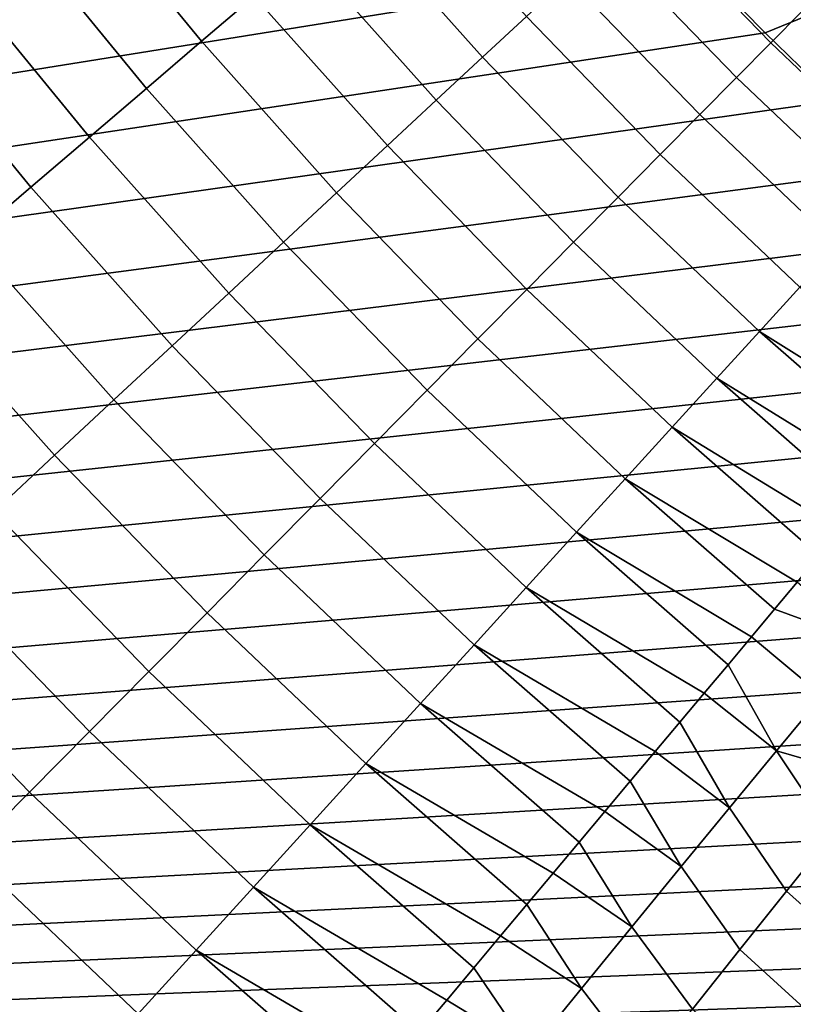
# Model space of a CAD drawing. Header units: metres. Extents: x -109 to 109, y -342 to 66.
# Tile 154 of 256: x -25.83 to -20.7, y -27.44 to -20.91. Entities that reach past the tile are written whole.
import ezdxf

# ---------------------------------------------------------------- set-up
doc = ezdxf.new("R2010")
doc.units = ezdxf.units.M
doc.layers.add('solid_K_24_62_16_000B91', color=7, linetype='CONTINUOUS')

msp = doc.modelspace()

# ---------------------------------------------------------------- linework, layer by layer
at = {"layer": 'solid_K_24_62_16_000B91'}
for points in [[(-61.771374, -10.24525, 21), (-76.5, -10.245251, 21), (-76.5, -29.377958, 21), (-24.64761, -29.377958, 21)], [(-61.771374, -10.24525, 21), (-24.64761, -29.377958, 21), (-47.042751, -10.245263, 21)], [(-47.042751, -10.245263, 21), (-24.64761, -29.377958, 21), (-25.819233, -28.353769, 21)], [(-47.042751, -10.245263, 21), (-25.819233, -28.353769, 21), (-25.840313, -28.334558, 21)], [(-25.93495, -14.301143, -21), (-25.616135, -14.864654, -21), (-76.5, -29.377958, -21)], [(-25.616135, -14.864654, -21), (-25.285139, -15.420962, -21), (-76.5, -29.377958, -21)], [(-25.285139, -15.420962, -21), (-24.941994, -15.970012, -21), (-76.5, -29.377958, -21)], [(-24.941994, -15.970012, -21), (-24.587002, -16.511318, -21), (-76.5, -29.377958, -21)], [(-24.587002, -16.511318, -21), (-24.220196, -17.044836, -21), (-76.5, -29.377958, -21)], [(-24.220196, -17.044836, -21), (-23.841885, -17.57011, -21), (-76.5, -29.377958, -21)], [(-23.841885, -17.57011, -21), (-23.45212, -18.087078, -21), (-76.5, -29.377958, -21)], [(-23.45212, -18.087078, -21), (-23.051207, -18.595325, -21), (-76.5, -29.377958, -21)], [(-23.051207, -18.595325, -21), (-22.639231, -19.094753, -21), (-76.5, -29.377958, -21)], [(-22.639231, -19.094753, -21), (-22.216471, -19.585011, -21), (-76.5, -29.377958, -21)], [(-22.216471, -19.585011, -21), (-21.783081, -20.065935, -21), (-76.5, -29.377958, -21)], [(-24.624687, -21.054716, 22.891914), (-24.274208, -20.755049, 23.237957), (-25.116007, -19.728035, 23.237957), (-25.47864, -20.012875, 22.891914)], [(-22.760145, -21.160191, 24.004654), (-22.469542, -20.890015, 24.422907), (-23.318512, -19.937904, 24.422907), (-23.620096, -20.195766, 24.004654)], [(-24.989332, -21.366497, 22.572214), (-24.624687, -21.054716, 22.891914), (-25.47864, -20.012875, 22.891914), (-25.85593, -20.309227, 22.572214)], [(-20.848984, -21.065655, 25.801367), (-20.642162, -20.856684, 26.297287), (-21.491327, -19.980566, 26.297287), (-21.706657, -20.180758, 25.801367)], [(-21.783081, -20.065935, -21), (-21.339279, -20.537268, -21), (-76.5, -29.377958, -21)], [(-23.067434, -21.445877, 23.609257), (-22.760145, -21.160191, 24.004654), (-23.620096, -20.195766, 24.004654), (-23.938993, -20.468433, 23.609257)], [(-21.075001, -21.29402, 25.322672), (-20.848984, -21.065655, 25.801367), (-21.706657, -20.180758, 25.801367), (-21.941971, -20.39953, 25.322672)], [(-25.367001, -21.689415, 22.279858), (-24.989332, -21.366497, 22.572214), (-25.85593, -20.309227, 22.572214), (-26.246698, -20.616165, 22.279858)], [(-21.319502, -21.541063, 24.862705), (-21.075001, -21.29402, 25.322672), (-21.941971, -20.39953, 25.322672), (-22.196531, -20.636196, 24.862705)], [(-23.390444, -21.746181, 23.237957), (-23.067434, -21.445877, 23.609257), (-23.938993, -20.468433, 23.609257), (-24.274208, -20.755049, 23.237957)], [(-21.339279, -20.537268, -21), (-20.885305, -20.99877, -21), (-76.5, -29.377958, -21)], [(-20.392815, -20.796446, -21.014477), (-20.885305, -20.99877, -21), (-21.339279, -20.537268, -21)], [(-25.756512, -22.022455, 22.015762), (-25.367001, -21.689415, 22.279858), (-26.246698, -20.616165, 22.279858), (-26.649715, -20.932728, 22.015762)], [(-21.581726, -21.806011, 24.422907), (-21.319502, -21.541063, 24.862705), (-22.196531, -20.636196, 24.862705), (-22.469542, -20.890015, 24.422907)], [(-23.728161, -22.06016, 22.891914), (-23.390444, -21.746181, 23.237957), (-24.274208, -20.755049, 23.237957), (-24.624687, -21.054716, 22.891914)], [(-20.392815, -20.796446, -21.014477), (-20.42131, -21.450275, -21), (-20.885305, -20.99877, -21)], [(-21.860847, -22.088034, 24.004654), (-21.581726, -21.806011, 24.422907), (-22.469542, -20.890015, 24.422907), (-22.760145, -21.160191, 24.004654)], [(-19.955269, -21.914133, 25.801367), (-19.757313, -21.696745, 26.297287), (-20.642162, -20.856684, 26.297287), (-20.848984, -21.065655, 25.801367)], [(-26.156643, -22.364578, 21.780754), (-25.756512, -22.022455, 22.015762), (-26.649715, -20.932728, 22.015762), (-27.063725, -21.257921, 21.780754)], [(-20.885305, -20.99877, -21), (-20.42131, -21.450275, -21), (-76.5, -29.377958, -21)], [(-24.079531, -22.386829, 22.572214), (-23.728161, -22.06016, 22.891914), (-24.624687, -21.054716, 22.891914), (-24.989332, -21.366497, 22.572214)], [(-20.171597, -22.151695, 25.322672), (-19.955269, -21.914133, 25.801367), (-20.848984, -21.065655, 25.801367), (-21.075001, -21.29402, 25.322672)], [(-22.155994, -22.386248, 23.609257), (-21.860847, -22.088034, 24.004654), (-22.760145, -21.160191, 24.004654), (-23.067434, -21.445877, 23.609257)], [(-20.405617, -22.408689, 24.862705), (-20.171597, -22.151695, 25.322672), (-21.075001, -21.29402, 25.322672), (-21.319502, -21.541063, 24.862705)], [(-24.443451, -22.725166, 22.279858), (-24.079531, -22.386829, 22.572214), (-24.989332, -21.366497, 22.572214), (-25.367001, -21.689415, 22.279858)], [(-20.42131, -21.450275, -21), (-19.947617, -21.891479, -21), (-76.5, -29.377958, -21)], [(-22.466242, -22.699718, 23.237957), (-22.155994, -22.386248, 23.609257), (-23.067434, -21.445877, 23.609257), (-23.390444, -21.746181, 23.237957)], [(-20.656599, -22.684309, 24.422907), (-20.405617, -22.408689, 24.862705), (-21.319502, -21.541063, 24.862705), (-21.581726, -21.806011, 24.422907)], [(-24.818781, -23.074112, 22.015762), (-24.443451, -22.725166, 22.279858), (-25.367001, -21.689415, 22.279858), (-25.756512, -22.022455, 22.015762)], [(-22.790615, -23.027464, 22.891914), (-22.466242, -22.699718, 23.237957), (-23.390444, -21.746181, 23.237957), (-23.728161, -22.06016, 22.891914)], [(-20.923758, -22.977692, 24.004654), (-20.656599, -22.684309, 24.422907), (-21.581726, -21.806011, 24.422907), (-21.860847, -22.088034, 24.004654)], [(-19.947617, -21.891479, -21), (-19.464319, -22.322287, -21), (-76.5, -29.377958, -21)], [(-25.204344, -23.432571, 21.780754), (-24.818781, -23.074112, 22.015762), (-25.756512, -22.022455, 22.015762), (-26.156643, -22.364578, 21.780754)], [(-23.128101, -23.368458, 22.572214), (-22.790615, -23.027464, 22.891914), (-23.728161, -22.06016, 22.891914), (-24.079531, -22.386829, 22.572214)], [(-21.206251, -23.287916, 23.609257), (-20.923758, -22.977692, 24.004654), (-21.860847, -22.088034, 24.004654), (-22.155994, -22.386248, 23.609257)], [(-19.464319, -22.322287, -21), (-18.971806, -22.742359, -21), (-76.5, -29.377958, -21)], [(-25.598934, -23.799423, 21.575571), (-25.204344, -23.432571, 21.780754), (-26.156643, -22.364578, 21.780754), (-26.566141, -22.714708, 21.575571)], [(-23.477642, -23.72163, 22.279858), (-23.128101, -23.368458, 22.572214), (-24.079531, -22.386829, 22.572214), (-24.443451, -22.725166, 22.279858)], [(-21.503201, -23.614014, 23.237957), (-21.206251, -23.287916, 23.609257), (-22.155994, -22.386248, 23.609257), (-22.466242, -22.699718, 23.237957)], [(-26.001312, -24.173515, 21.400854), (-25.598934, -23.799423, 21.575571), (-26.566141, -22.714708, 21.575571), (-26.983725, -23.071753, 21.400854)], [(-21.813669, -23.95496, 22.891914), (-21.503201, -23.614014, 23.237957), (-22.466242, -22.699718, 23.237957), (-22.790615, -23.027464, 22.891914)], [(-19.844858, -23.653507, 24.210978), (-19.719223, -23.503759, 24.42288), (-20.656599, -22.684309, 24.422907), (-20.923758, -22.977692, 24.004654)], [(-18.971806, -22.742359, -21), (-18.470135, -23.15164, -21), (-76.5, -29.377958, -21)], [(-23.838142, -24.085876, 22.015762), (-23.477642, -23.72163, 22.279858), (-24.443451, -22.725166, 22.279858), (-24.818781, -23.074112, 22.015762)], [(-20.107317, -23.966339, 23.803995), (-19.974257, -23.807741, 24.004629), (-20.923758, -22.977692, 24.004654), (-21.206251, -23.287916, 23.609257)], [(-19.974257, -23.807741, 24.004629), (-19.844858, -23.653507, 24.210978), (-20.923758, -22.977692, 24.004654)], [(-22.136688, -24.309687, 22.572214), (-21.813669, -23.95496, 22.891914), (-22.790615, -23.027464, 22.891914), (-23.128101, -23.368458, 22.572214)], [(-24.208471, -24.460054, 21.780754), (-23.838142, -24.085876, 22.015762), (-24.818781, -23.074112, 22.015762), (-25.204344, -23.432571, 21.780754)], [(-18.470135, -23.15164, -21), (-17.959736, -23.549782, -21), (-76.5, -29.377958, -21)], [(-20.383999, -24.296124, 23.420496), (-20.243933, -24.129175, 23.609234), (-21.206251, -23.287916, 23.609257), (-21.503201, -23.614014, 23.237957)], [(-20.243933, -24.129175, 23.609234), (-20.107317, -23.966339, 23.803995), (-21.206251, -23.287916, 23.609257)], [(-22.471247, -24.677086, 22.279858), (-22.136688, -24.309687, 22.572214), (-23.128101, -23.368458, 22.572214), (-23.477642, -23.72163, 22.279858)], [(-24.587469, -24.842991, 21.575571), (-24.208471, -24.460054, 21.780754), (-25.204344, -23.432571, 21.780754), (-25.598934, -23.799423, 21.575571)], [(-17.959736, -23.549782, -21), (-17.440651, -23.936749, -21), (-76.5, -29.377958, -21)], [(-20.67404, -24.641829, 23.061686), (-20.527405, -24.467052, 23.237934), (-21.503201, -23.614014, 23.237957), (-21.813669, -23.95496, 22.891914)], [(-20.527405, -24.467052, 23.237934), (-20.383999, -24.296124, 23.420496), (-21.503201, -23.614014, 23.237957)], [(-22.816292, -25.056002, 22.015762), (-22.471247, -24.677086, 22.279858), (-23.477642, -23.72163, 22.279858), (-23.838142, -24.085876, 22.015762)], [(-24.973951, -25.233488, 21.400854), (-24.587469, -24.842991, 21.575571), (-25.598934, -23.799423, 21.575571), (-26.001312, -24.173515, 21.400854)], [(-17.440651, -23.936749, -21), (-16.913338, -24.312204, -21), (-76.5, -29.377958, -21)], [(-20.976528, -25.002373, 22.728687), (-20.823786, -24.820316, 22.891893), (-21.813669, -23.95496, 22.891914), (-22.136688, -24.309687, 22.572214)], [(-20.823786, -24.820316, 22.891893), (-20.67404, -24.641829, 23.061686), (-21.813669, -23.95496, 22.891914)], [(-23.170748, -25.445251, 21.780754), (-22.816292, -25.056002, 22.015762), (-23.838142, -24.085876, 22.015762), (-24.208471, -24.460054, 21.780754)], [(-25.366703, -25.630323, 21.257151), (-24.973951, -25.233488, 21.400854), (-26.001312, -24.173515, 21.400854), (-26.410221, -24.55368, 21.257151)], [(-16.913338, -24.312204, -21), (-16.377846, -24.676111, -21), (-76.5, -29.377958, -21)], [(-21.29052, -25.376625, 22.422541), (-21.132147, -25.187857, 22.572195), (-22.136688, -24.309687, 22.572214), (-22.471247, -24.677086, 22.279858)], [(-21.132147, -25.187857, 22.572195), (-20.976528, -25.002373, 22.728687), (-22.136688, -24.309687, 22.572214)], [(-23.533499, -25.843613, 21.575571), (-23.170748, -25.445251, 21.780754), (-24.208471, -24.460054, 21.780754), (-24.587469, -24.842991, 21.575571)], [(-25.764496, -26.032249, 21.144913), (-25.366703, -25.630323, 21.257151), (-26.410221, -24.55368, 21.257151), (-26.824379, -24.938723, 21.144913)], [(-16.377846, -24.676111, -21), (-15.834627, -25.02816, -21), (-76.5, -29.377958, -21)], [(-20.21446, -25.043669, 23.035429), (-20.67404, -24.641829, 23.061686), (-20.823786, -24.820316, 22.891893)], [(-21.615028, -25.763412, 22.144209), (-21.451523, -25.568525, 22.279842), (-22.471247, -24.677086, 22.279858), (-22.816292, -25.056002, 22.015762)], [(-21.451523, -25.568525, 22.279842), (-21.29052, -25.376625, 22.422541), (-22.471247, -24.677086, 22.279858)], [(-23.903414, -26.249838, 21.400854), (-23.533499, -25.843613, 21.575571), (-24.587469, -24.842991, 21.575571), (-24.973951, -25.233488, 21.400854)], [(-20.507881, -25.394728, 22.71282), (-20.21446, -25.043669, 23.035429), (-20.823786, -24.820316, 22.891893), (-20.976528, -25.002373, 22.728687)], [(-26.166082, -26.438009, 21.064489), (-25.764496, -26.032249, 21.144913), (-26.824379, -24.938723, 21.144913), (-27.242485, -25.327438, 21.064489)], [(-20.811102, -25.759539, 22.415522), (-20.507881, -25.394728, 22.71282), (-20.976528, -25.002373, 22.728687), (-21.132147, -25.187857, 22.572195)], [(-15.834627, -25.02816, -21), (-15.283768, -25.368303, -21), (-76.5, -29.377958, -21)], [(-21.949038, -26.161524, 21.894562), (-21.78091, -25.96113, 22.015749), (-22.816292, -25.056002, 22.015762), (-23.170748, -25.445251, 21.780754)], [(-21.78091, -25.96113, 22.015749), (-21.615028, -25.763412, 22.144209), (-22.816292, -25.056002, 22.015762)], [(-20.811102, -25.759539, 22.415522), (-21.132147, -25.187857, 22.572195), (-21.29052, -25.376625, 22.422541)], [(-24.279329, -26.662655, 21.257151), (-23.903414, -26.249838, 21.400854), (-24.973951, -25.233488, 21.400854), (-25.366703, -25.630323, 21.257151)], [(-15.283768, -25.368303, -21), (-14.725671, -25.696281, -21), (-76.5, -29.377958, -21)], [(-21.12323, -26.137018, 22.144417), (-20.811102, -25.759539, 22.415522), (-21.29052, -25.376625, 22.422541), (-21.451523, -25.568525, 22.279842)], [(-19.856684, -25.602854, 22.840797), (-20.507881, -25.394728, 22.71282), (-20.811102, -25.759539, 22.415522), (-20.144739, -25.952204, 22.538685)], [(-22.291502, -26.569712, 21.674383), (-22.11928, -26.364437, 21.780745), (-23.170748, -25.445251, 21.780754), (-23.533499, -25.843613, 21.575571)], [(-22.11928, -26.364437, 21.780745), (-21.949038, -26.161524, 21.894562), (-23.170748, -25.445251, 21.780754)], [(-21.12323, -26.137018, 22.144417), (-21.451523, -25.568525, 22.279842), (-21.615028, -25.763412, 22.144209)], [(-24.66007, -27.08077, 21.144913), (-24.279329, -26.662655, 21.257151), (-25.366703, -25.630323, 21.257151), (-25.764496, -26.032249, 21.144913)], [(-14.725671, -25.696281, -21), (-14.160488, -26.012014, -21), (-76.5, -29.377958, -21)], [(-21.443344, -26.526058, 21.900303), (-21.12323, -26.137018, 22.144417), (-21.615028, -25.763412, 22.144209), (-21.78091, -25.96113, 22.015749)], [(-20.743879, -26.689619, 22.008036), (-20.440746, -26.314796, 22.260839), (-20.811102, -25.759539, 22.415522), (-21.12323, -26.137018, 22.144417)], [(-20.440746, -26.314796, 22.260839), (-20.144739, -25.952204, 22.538685), (-20.811102, -25.759539, 22.415522)], [(-22.64135, -26.986696, 21.48436), (-22.46557, -26.777185, 21.575563), (-23.533499, -25.843613, 21.575571), (-23.903414, -26.249838, 21.400854)], [(-22.46557, -26.777185, 21.575563), (-22.291502, -26.569712, 21.674383), (-23.533499, -25.843613, 21.575571)], [(-21.443344, -26.526058, 21.900303), (-21.78091, -25.96113, 22.015749), (-21.949038, -26.161524, 21.894562)], [(-14.160488, -26.012014, -21), (-13.588543, -26.315313, -21), (-76.5, -29.377958, -21)], [(-25.044443, -27.502874, 21.064489), (-24.66007, -27.08077, 21.144913), (-25.764496, -26.032249, 21.144913), (-26.166082, -26.438009, 21.064489)], [(-21.770494, -26.925503, 21.683903), (-21.443344, -26.526058, 21.900303), (-21.949038, -26.161524, 21.894562), (-22.11928, -26.364437, 21.780745)], [(-21.053291, -27.075626, 21.780983), (-20.743879, -26.689619, 22.008036), (-21.12323, -26.137018, 22.144417), (-21.443344, -26.526058, 21.900303)], [(-22.99748, -27.411173, 21.32509), (-22.818699, -27.19808, 21.400848), (-23.903414, -26.249838, 21.400854), (-24.279329, -26.662655, 21.257151)], [(-22.818699, -27.19808, 21.400848), (-22.64135, -26.986696, 21.48436), (-23.903414, -26.249838, 21.400854)], [(-13.588543, -26.315313, -21), (-13.010098, -26.606047, -21), (-76.5, -29.377958, -21)], [(-21.770494, -26.925503, 21.683903), (-22.11928, -26.364437, 21.780745), (-22.291502, -26.569712, 21.674383)], [(-20.245771, -27.1357, 21.921946), (-19.942562, -26.751368, 22.175051), (-20.440746, -26.314796, 22.260839), (-20.743879, -26.689619, 22.008036)], [(-25.431242, -27.927643, 21.016134), (-25.044443, -27.502874, 21.064489), (-26.166082, -26.438009, 21.064489), (-26.570206, -26.846333, 21.016134)], [(-22.10372, -27.334177, 21.495855), (-21.770494, -26.925503, 21.683903), (-22.291502, -26.569712, 21.674383), (-22.46557, -26.777185, 21.575563)], [(-21.368116, -27.471741, 21.580313), (-21.053291, -27.075626, 21.780983), (-21.443344, -26.526058, 21.900303), (-21.770494, -26.925503, 21.683903)], [(-13.010098, -26.606047, -21), (-12.425396, -26.884079, -21), (-76.5, -29.377958, -21)], [(-23.358784, -27.84181, 21.197071), (-23.177557, -27.625805, 21.257147), (-24.279329, -26.662655, 21.257151), (-24.66007, -27.08077, 21.144913)], [(-23.177557, -27.625805, 21.257147), (-22.99748, -27.411173, 21.32509), (-24.279329, -26.662655, 21.257151)], [(-20.554428, -27.531988, 21.69524), (-20.245771, -27.1357, 21.921946), (-20.743879, -26.689619, 22.008036), (-21.053291, -27.075626, 21.780983)], [(-22.10372, -27.334177, 21.495855), (-22.46557, -26.777185, 21.575563), (-22.64135, -26.986696, 21.48436)], [(-12.425396, -26.884079, -21), (-11.83483, -27.149239, -21), (-76.5, -29.377958, -21)], [(-25.840313, -28.334558, 21), (-25.431242, -27.927643, 21.016134), (-26.570206, -26.846333, 21.016134), (-26.975571, -27.255964, 21)], [(-21.687477, -27.876854, 21.406586), (-21.368116, -27.471741, 21.580313), (-21.770494, -26.925503, 21.683903), (-22.10372, -27.334177, 21.495855)], [(-22.44203, -27.750872, 21.336718), (-22.10372, -27.334177, 21.495855), (-22.64135, -26.986696, 21.48436), (-22.818699, -27.19808, 21.400848)], [(-23.724123, -28.277262, 21.100704), (-23.541019, -28.059019, 21.144909), (-24.66007, -27.08077, 21.144913), (-25.044443, -27.502874, 21.064489)], [(-23.541019, -28.059019, 21.144909), (-23.358784, -27.84181, 21.197071), (-24.66007, -27.08077, 21.144913)], [(-20.867645, -27.9391, 21.495579), (-20.554428, -27.531988, 21.69524), (-21.053291, -27.075626, 21.780983), (-21.368116, -27.471741, 21.580313)], [(-11.83483, -27.149239, -21), (-11.23858, -27.401434, -21), (-76.5, -29.377958, -21)], [(-22.44203, -27.750872, 21.336718), (-22.818699, -27.19808, 21.400848), (-22.99748, -27.411173, 21.32509)], [(-22.010481, -28.289835, 21.260286), (-21.687477, -27.876854, 21.406586), (-22.10372, -27.334177, 21.495855), (-22.44203, -27.750872, 21.336718)], [(-11.23858, -27.401434, -21), (-10.63708, -27.640493, -21), (-76.5, -29.377958, -21)], [(-22.784431, -28.174355, 21.206957), (-22.44203, -27.750872, 21.336718), (-22.99748, -27.411173, 21.32509), (-23.177557, -27.625805, 21.257147)]]:
    msp.add_3dface(points, dxfattribs=at)

doc.saveas('drawing.dxf')
